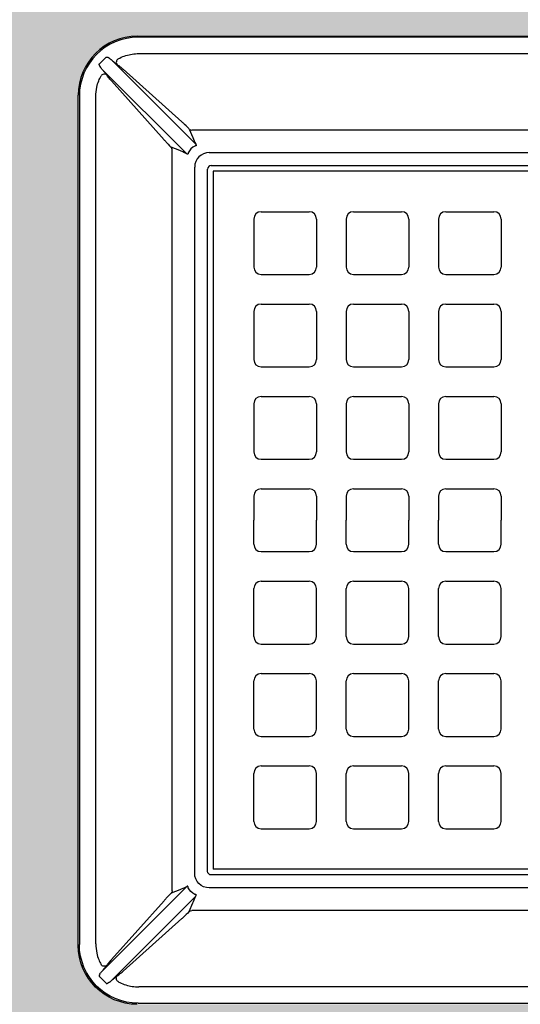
# Model space of a CAD drawing. Header units: feet. Extents: x 18870 to 19332, y 13872 to 14074.
# Tile 25 of 35: x 19272.56 to 19274.68, y 14005.39 to 14009.55. Entities that reach past the tile are written whole.
import ezdxf

# ---------------------------------------------------------------- set-up
doc = ezdxf.new("R2010")
doc.units = ezdxf.units.FT
doc.header["$MEASUREMENT"] = 0
doc.layers.add('D-HATCH-PATT', color=247, linetype='Continuous')
doc.layers.add('DETAIL', color=5, linetype='Continuous')

msp = doc.modelspace()

# ---------------------------------------------------------------- hatches: boundary and pattern name
at = {"layer": 'D-HATCH-PATT', "linetype": 'Continuous'}
h = msp.add_hatch(dxfattribs=at)
h.set_pattern_fill('AR-CONC', color=256, scale=0.0375)
h.set_pattern_definition([(50, (18850.30382, 13983.98011), (0.26897257, -0.02353205), [0.028125, -0.309375]), (355, (18850.30382, 13983.9801), (-0.05203175, 0.28207205), [0.0225, -0.2475]), (100.451444, (18850.32623, 13983.97815), (0.21694082, 0.25854), [0.02390257, -0.2629283]), (46.1842, (18850.3038, 13984.0551), (0.4002155, -0.06206973), [0.0421875, -0.4640625]), (96.63564, (18850.33717, 13984.04994), (0.35049823, 0.36529448), [0.03585388, -0.39439266]), (351.18416, (18850.3038, 13984.0551), (0.35049823, 0.36529448), [0.03375, -0.37125]), (21, (18850.34132, 13984.03636), (0.22384014, -0.15098208), [0.028125, -0.309375]), (326, (18850.34132, 13984.03636), (0.09124325, 0.27193127), [0.0225, -0.2475]), (71.451445, (18850.35997, 13984.02378), (0.31508339, 0.12094918), [0.02390257, -0.2629283]), (37.5, (18850.30382, 13983.98011), (0.004559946, 0.124835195), [0, -0.2445, 0, -0.25125, 0, -0.2484375]), (7.5, (18850.30382, 13983.98011), (0.098651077, 0.14790439), [0, -0.14325, 0, -0.238875, 0, -0.0946875]), (327.5, (18850.22019, 13983.98011), (0.200183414, -0.008458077), [0, -0.09375, 0, -0.2925, 0, -0.388125]), (317.5, (18850.18269, 13983.98011), (0.21869481, 0.03753937), [0, -0.121875, 0, -0.19425, 0, -0.275625])])
edge = h.paths.add_edge_path(flags=16)
edge.add_line((19272.80654, 14005.63561), (19272.80654, 14009.23126))
edge.add_arc((19273.0552, 14009.23165), 0.24866, 89.9102, 180.0898, ccw=False)
edge.add_line((19273.05559, 14009.48031), (19276.65124, 14009.48031))
edge.add_arc((19276.65163, 14009.23165), 0.24866, -0.08979, 90.08979, ccw=False)
edge.add_line((19276.90029, 14009.23126), (19276.90029, 14005.63561))
edge.add_arc((19276.65163, 14005.63522), 0.24866, -90.0898, 0.0898, ccw=False)
edge.add_line((19276.65124, 14005.38656), (19273.05559, 14005.38656))
edge.add_arc((19273.0552, 14005.63522), 0.24866, 179.9102, 270.0898, ccw=False)
h.paths.add_polyline_path([(19279.60114, 14012.18122), (19270.11013, 14012.18122), (19270.11013, 14002.68122), (19279.60114, 14002.68122)])

# ---------------------------------------------------------------- linework, layer by layer
at = {"layer": 'D-HATCH-PATT', "color": 247}
for p, q in [((19276.3292, 14008.90922), (19273.37763, 14008.90922)), ((19273.37763, 14008.90922), (19273.37763, 14005.95765)), ((19276.3292, 14005.95765), (19273.37763, 14005.95765))]:
    msp.add_line(p, q, dxfattribs=at)
at = {"layer": 'D-HATCH-PATT'}
for p, q in [((19273.57998, 14008.73812), (19273.7831, 14008.73812)), ((19273.9706, 14008.73812), (19274.17373, 14008.73812)), ((19274.36123, 14008.73812), (19274.56435, 14008.73812)), ((19273.54873, 14008.70687), (19273.54873, 14008.50375)), ((19273.81435, 14008.70687), (19273.81435, 14008.50375)), ((19273.93935, 14008.70687), (19273.93935, 14008.50375)), ((19274.20498, 14008.70687), (19274.20498, 14008.50375)), ((19274.32998, 14008.70687), (19274.32998, 14008.50375)), ((19274.5956, 14008.70687), (19274.5956, 14008.50375)), ((19273.57998, 14008.4725), (19273.7831, 14008.4725)), ((19273.9706, 14008.4725), (19274.17373, 14008.4725)), ((19274.36123, 14008.4725), (19274.56435, 14008.4725)), ((19273.57998, 14008.3475), (19273.7831, 14008.3475)), ((19273.9706, 14008.3475), (19274.17373, 14008.3475)), ((19274.36123, 14008.3475), (19274.56435, 14008.3475)), ((19273.54873, 14008.31625), (19273.54873, 14008.11312)), ((19273.81435, 14008.31625), (19273.81435, 14008.11312)), ((19273.93935, 14008.31625), (19273.93935, 14008.11312)), ((19274.20498, 14008.31625), (19274.20498, 14008.11312)), ((19274.32998, 14008.31625), (19274.32998, 14008.11312)), ((19274.5956, 14008.31625), (19274.5956, 14008.11312)), ((19273.57998, 14008.08187), (19273.7831, 14008.08187)), ((19273.9706, 14008.08187), (19274.17373, 14008.08187)), ((19274.36123, 14008.08187), (19274.56435, 14008.08187)), ((19273.57998, 14007.95687), (19273.7831, 14007.95687)), ((19273.9706, 14007.95687), (19274.17373, 14007.95687)), ((19274.36123, 14007.95687), (19274.56435, 14007.95687)), ((19273.54873, 14007.92562), (19273.54873, 14007.7225)), ((19273.81435, 14007.92562), (19273.81435, 14007.7225)), ((19273.93935, 14007.92562), (19273.93935, 14007.7225)), ((19274.20498, 14007.92562), (19274.20498, 14007.7225)), ((19274.32998, 14007.92562), (19274.32998, 14007.7225)), ((19274.5956, 14007.92562), (19274.5956, 14007.7225)), ((19273.57998, 14007.69125), (19273.7831, 14007.69125)), ((19273.9706, 14007.69125), (19274.17373, 14007.69125)), ((19274.36123, 14007.69125), (19274.56435, 14007.69125)), ((19273.54873, 14007.535), (19273.54873, 14007.43344)), ((19273.57998, 14007.56625), (19273.7831, 14007.56625)), ((19273.81435, 14007.535), (19273.81435, 14007.43344)), ((19273.93935, 14007.535), (19273.93935, 14007.43344)), ((19273.9706, 14007.56625), (19274.17373, 14007.56625)), ((19274.20498, 14007.535), (19274.20498, 14007.43344)), ((19274.32998, 14007.535), (19274.32998, 14007.43344)), ((19274.36123, 14007.56625), (19274.56435, 14007.56625)), ((19274.5956, 14007.535), (19274.5956, 14007.43344)), ((19273.54873, 14007.33187), (19273.54873, 14007.43344)), ((19273.81435, 14007.33187), (19273.81435, 14007.43344)), ((19273.93935, 14007.33187), (19273.93935, 14007.43344)), ((19274.20498, 14007.33187), (19274.20498, 14007.43344)), ((19274.32998, 14007.33187), (19274.32998, 14007.43344)), ((19274.5956, 14007.33187), (19274.5956, 14007.43344)), ((19273.57998, 14007.30062), (19273.7831, 14007.30062)), ((19273.9706, 14007.30062), (19274.17373, 14007.30062)), ((19274.36123, 14007.30062), (19274.56435, 14007.30062)), ((19273.57998, 14007.17562), (19273.7831, 14007.17562)), ((19273.9706, 14007.17562), (19274.17373, 14007.17562)), ((19274.36123, 14007.17562), (19274.56435, 14007.17562)), ((19273.54873, 14006.94125), (19273.54873, 14007.14437)), ((19273.81435, 14006.94125), (19273.81435, 14007.14437)), ((19273.93935, 14006.94125), (19273.93935, 14007.14437)), ((19274.20498, 14006.94125), (19274.20498, 14007.14437)), ((19274.32998, 14006.94125), (19274.32998, 14007.14437)), ((19274.5956, 14006.94125), (19274.5956, 14007.14437)), ((19273.57998, 14006.91), (19273.7831, 14006.91)), ((19273.9706, 14006.91), (19274.17373, 14006.91)), ((19274.36123, 14006.91), (19274.56435, 14006.91)), ((19273.57998, 14006.785), (19273.7831, 14006.785)), ((19273.9706, 14006.785), (19274.17373, 14006.785)), ((19274.36123, 14006.785), (19274.56435, 14006.785)), ((19273.54873, 14006.55062), (19273.54873, 14006.75375)), ((19273.81435, 14006.55062), (19273.81435, 14006.75375)), ((19273.93935, 14006.55062), (19273.93935, 14006.75375)), ((19274.20498, 14006.55062), (19274.20498, 14006.75375)), ((19274.32998, 14006.55062), (19274.32998, 14006.75375)), ((19274.5956, 14006.55062), (19274.5956, 14006.75375)), ((19273.57998, 14006.51937), (19273.7831, 14006.51937)), ((19273.9706, 14006.51937), (19274.17373, 14006.51937)), ((19274.36123, 14006.51937), (19274.56435, 14006.51937)), ((19273.54873, 14006.16), (19273.54873, 14006.36312)), ((19273.57998, 14006.39437), (19273.7831, 14006.39437)), ((19273.81435, 14006.16), (19273.81435, 14006.36312)), ((19273.93935, 14006.16), (19273.93935, 14006.36312)), ((19273.9706, 14006.39437), (19274.17373, 14006.39437)), ((19274.20498, 14006.16), (19274.20498, 14006.36312)), ((19274.32998, 14006.16), (19274.32998, 14006.36312)), ((19274.36123, 14006.39437), (19274.56435, 14006.39437)), ((19274.5956, 14006.16), (19274.5956, 14006.36312)), ((19273.57998, 14006.12875), (19273.7831, 14006.12875)), ((19273.9706, 14006.12875), (19274.17373, 14006.12875)), ((19274.36123, 14006.12875), (19274.56435, 14006.12875))]:
    msp.add_line(p, q, dxfattribs=at)
for centre, start, end in [((19273.57998, 14008.70687), 90, 180), ((19273.7831, 14008.70687), 0, 90), ((19273.9706, 14008.70687), 90, 180), ((19274.17373, 14008.70687), 0, 90), ((19274.36123, 14008.70687), 90, 180), ((19274.56435, 14008.70687), 0, 90), ((19273.57998, 14008.50375), 180, 270), ((19273.7831, 14008.50375), 270, 0), ((19273.9706, 14008.50375), 180, 270), ((19274.17373, 14008.50375), 270, 0), ((19274.36123, 14008.50375), 180, 270), ((19274.56435, 14008.50375), 270, 0), ((19273.57998, 14008.31625), 90, 180), ((19273.7831, 14008.31625), 0, 90), ((19273.9706, 14008.31625), 90, 180), ((19274.17373, 14008.31625), 0, 90), ((19274.36123, 14008.31625), 90, 180), ((19274.56435, 14008.31625), 0, 90), ((19273.57998, 14008.11312), 180, 270), ((19273.7831, 14008.11312), 270, 0), ((19273.9706, 14008.11312), 180, 270), ((19274.17373, 14008.11312), 270, 0), ((19274.36123, 14008.11312), 180, 270), ((19274.56435, 14008.11312), 270, 0), ((19273.57998, 14007.92562), 90, 180), ((19273.7831, 14007.92562), 0, 90), ((19273.9706, 14007.92562), 90, 180), ((19274.17373, 14007.92562), 0, 90), ((19274.36123, 14007.92562), 90, 180), ((19274.56435, 14007.92562), 0, 90), ((19273.57998, 14007.7225), 180, 270), ((19273.7831, 14007.7225), 270, 0), ((19273.9706, 14007.7225), 180, 270), ((19274.17373, 14007.7225), 270, 0), ((19274.36123, 14007.7225), 180, 270), ((19274.56435, 14007.7225), 270, 0), ((19273.57998, 14007.535), 90, 180), ((19273.7831, 14007.535), 0, 90), ((19273.9706, 14007.535), 90, 180), ((19274.17373, 14007.535), 0, 90), ((19274.36123, 14007.535), 90, 180), ((19274.56435, 14007.535), 0, 90), ((19273.57998, 14007.33187), 180, 270), ((19273.7831, 14007.33187), 270, 0), ((19273.9706, 14007.33187), 180, 270), ((19274.17373, 14007.33187), 270, 0), ((19274.36123, 14007.33187), 180, 270), ((19274.56435, 14007.33187), 270, 0), ((19273.57998, 14007.14437), 90, 180), ((19273.7831, 14007.14437), 0, 90), ((19273.9706, 14007.14437), 90, 180), ((19274.17373, 14007.14437), 0, 90), ((19274.36123, 14007.14437), 90, 180), ((19274.56435, 14007.14437), 0, 90), ((19273.57998, 14006.94125), 180, 270), ((19273.7831, 14006.94125), 270, 0), ((19273.9706, 14006.94125), 180, 270), ((19274.17373, 14006.94125), 270, 0), ((19274.36123, 14006.94125), 180, 270), ((19274.56435, 14006.94125), 270, 0), ((19273.57998, 14006.75375), 90, 180), ((19273.7831, 14006.75375), 0, 90), ((19273.9706, 14006.75375), 90, 180), ((19274.17373, 14006.75375), 0, 90), ((19274.36123, 14006.75375), 90, 180), ((19274.56435, 14006.75375), 0, 90), ((19273.57998, 14006.55062), 180, 270), ((19273.7831, 14006.55062), 270, 0), ((19273.9706, 14006.55062), 180, 270), ((19274.17373, 14006.55062), 270, 0), ((19274.36123, 14006.55062), 180, 270), ((19274.56435, 14006.55062), 270, 0), ((19273.57998, 14006.36312), 90, 180), ((19273.7831, 14006.36312), 0, 90), ((19273.9706, 14006.36312), 90, 180), ((19274.17373, 14006.36312), 0, 90), ((19274.36123, 14006.36312), 90, 180), ((19274.56435, 14006.36312), 0, 90), ((19273.57998, 14006.16), 180, 270), ((19273.7831, 14006.16), 270, 0), ((19273.9706, 14006.16), 180, 270), ((19274.17373, 14006.16), 270, 0), ((19274.36123, 14006.16), 180, 270), ((19274.56435, 14006.16), 270, 0)]:
    msp.add_arc(centre, 0.03125, start, end, dxfattribs=at)
at = {"layer": 'DETAIL'}
for p, q in [((19273.05559, 14009.48031), (19276.65124, 14009.48031)), ((19276.6469, 14009.47597), (19273.05993, 14009.47597)), ((19273.06242, 14009.4066), (19276.64441, 14009.4066)), ((19273.30311, 14009.0233), (19272.94549, 14009.38091)), ((19272.90594, 14009.34136), (19273.26355, 14008.98375)), ((19272.99564, 14009.34018), (19273.24467, 14009.11778)), ((19273.16907, 14009.04219), (19272.94667, 14009.29121)), ((19272.80654, 14005.63561), (19272.80654, 14009.23126)), ((19272.81088, 14009.22692), (19272.81088, 14005.63995)), ((19272.88025, 14005.64245), (19272.88025, 14009.22443)), ((19273.27609, 14009.08731), (19273.29065, 14009.05156)), ((19273.28647, 14009.08347), (19276.42036, 14009.08347)), ((19273.23529, 14008.99621), (19273.19954, 14009.01076)), ((19273.20339, 14005.86649), (19273.20339, 14009.00038)), ((19273.36062, 14008.98812), (19276.34621, 14008.98812)), ((19273.29873, 14005.94064), (19273.29873, 14008.92623)), ((19273.35342, 14005.949), (19273.35342, 14008.91787)), ((19273.36898, 14008.93344), (19276.33785, 14008.93344)), ((19276.33785, 14005.93344), (19273.36898, 14005.93344)), ((19272.90594, 14005.52551), (19273.26355, 14005.88313)), ((19273.23529, 14005.87067), (19273.19954, 14005.85611)), ((19276.34621, 14005.87875), (19273.36062, 14005.87875)), ((19273.30311, 14005.84358), (19272.94549, 14005.48596)), ((19273.16907, 14005.82469), (19272.94667, 14005.57566)), ((19273.27609, 14005.77956), (19273.29065, 14005.81531)), ((19276.42036, 14005.78341), (19273.28647, 14005.78341)), ((19272.99564, 14005.52669), (19273.24467, 14005.74909)), ((19276.64441, 14005.46027), (19273.06242, 14005.46027)), ((19273.05993, 14005.3909), (19276.6469, 14005.3909))]:
    msp.add_line(p, q, dxfattribs=at)
for centre, major_axis, ratio, start_param, end_param in [((19273.0575, 14009.22936), (-0.17812, 0.17812), 0.9924325, 5.5015852, 7.0647854), ((19273.0616, 14009.22526), (-0.17779, 0.17779), 0.9943065, 5.5015852, 7.0647854), ((19272.94289, 14009.3725), (-0.01854, 0.01854), 0.2979733, 5.2242481, 5.6723805), ((19272.98179, 14009.37178), (-0.00873, -0.01296), 0.8973789, 4.2764962, 6.1317631), ((19272.91435, 14009.34396), (-0.01854, 0.01854), 0.2979733, 0.6108048, 1.0589372), ((19272.91507, 14009.30507), (0.01296, 0.00873), 0.8973789, 0.1514223, 2.0066891), ((19273.241, 14009.11826), (0.0351, -0.03121), 0.0443259, 0.0898137, 1.203718), ((19273.28647, 14009.09894), (-0.01447, -0.00589), 0.9886823, 0.4596913, 1.188119), ((19273.1686, 14009.04585), (0.03121, -0.0351), 0.0443259, 5.0794673, 6.1933716), ((19273.4386, 14008.82624), (-0.15614, 0.26136), 0.0806961, 0.4852188, 0.6698913), ((19273.18791, 14009.00038), (0.00589, 0.01447), 0.9886823, 5.0950663, 5.823494), ((19273.46061, 14008.84826), (-0.26136, 0.15614), 0.0806961, 5.613294, 5.7979665), ((19273.35079, 14008.93607), (-0.0677, 0.0677), 0.8160315, 6.021854, 6.5445166), ((19273.36184, 14008.92501), (-0.04506, 0.04506), 0.9808148, 5.5074723, 7.0588983), ((19273.3691, 14008.91775), (-0.01113, 0.01113), 0.9924325, 5.5015852, 7.0647854)]:
    msp.add_ellipse(centre, major_axis=major_axis, ratio=ratio, start_param=start_param, end_param=end_param, dxfattribs=at)
at = {"layer": 'DETAIL', "extrusion": (0, 0, -1)}
for centre, major_axis, ratio, start_param, end_param in [((19273.3691, 14005.94912), (-0.01113, -0.01113), 0.9924325, 5.5015852, 7.0647854), ((19273.36184, 14005.94186), (-0.04506, -0.04506), 0.9808148, 5.5074723, 7.0588983), ((19273.18791, 14005.86649), (0.00589, -0.01447), 0.9886823, 5.0950663, 5.823494), ((19273.46061, 14006.01862), (-0.26136, -0.15614), 0.0806961, 5.613294, 5.7979665), ((19273.35079, 14005.93081), (-0.0677, -0.0677), 0.8160315, 6.021854, 6.5445166), ((19273.1686, 14005.82102), (0.03121, 0.0351), 0.0443259, 5.0794673, 6.1933716), ((19273.4386, 14006.04063), (-0.15614, -0.26136), 0.0806961, 0.4852188, 0.6698913), ((19273.28647, 14005.76793), (-0.01447, 0.00589), 0.9886823, 0.4596913, 1.188119), ((19273.241, 14005.74862), (0.0351, 0.03121), 0.0443259, 0.0898137, 1.203718), ((19273.0575, 14005.63752), (-0.17812, -0.17812), 0.9924325, 5.5015852, 7.0647854), ((19273.0616, 14005.64162), (-0.17779, -0.17779), 0.9943065, 5.5015852, 7.0647854), ((19272.91507, 14005.56181), (0.01296, -0.00873), 0.8973789, 0.1514223, 2.0066891), ((19272.91435, 14005.52291), (-0.01854, -0.01854), 0.2979733, 0.6108048, 1.0589372), ((19272.98179, 14005.49509), (-0.00873, 0.01296), 0.8973789, 4.2764962, 6.1317631), ((19272.94289, 14005.49437), (-0.01854, -0.01854), 0.2979733, 5.2242481, 5.6723805)]:
    msp.add_ellipse(centre, major_axis=major_axis, ratio=ratio, start_param=start_param, end_param=end_param, dxfattribs=at)
at = {"layer": 'DETAIL'}
for points, knots in [([(19272.97493, 14009.38435), (19272.97715, 14009.38556), (19272.9794, 14009.38673), (19272.99008, 14009.39199), (19272.99876, 14009.39546), (19273.02538, 14009.40378), (19273.04404, 14009.4066), (19273.06242, 14009.4066)], [-2.1312936, -2.1312936, -2.1312936, -2.1312936, -1.9540944, -1.9540944, -1.2953098, -1.2953098, 0, 0, 0, 0]), ([(19272.89599, 14009.35598), (19272.89558, 14009.35699), (19272.89525, 14009.358), (19272.89471, 14009.36044), (19272.89474, 14009.36178), (19272.89544, 14009.36262), (19272.8955, 14009.36268), (19272.89557, 14009.36274)], [-0.55855213, -0.55855213, -0.55855213, -0.55855213, -0.44328661, -0.44328661, -0.25886179, -0.25886179, -0.24305001, -0.24305001, -0.24305001, -0.24305001]), ([(19272.89557, 14009.36274), (19272.89948, 14009.36655), (19272.90336, 14009.37039), (19272.9129, 14009.37988), (19272.91854, 14009.38556), (19272.92411, 14009.39129)], [-0.82034667, -0.82034667, -0.82034667, -0.82034667, -0.48749243, -0.48749243, 0, 0, 0, 0]), ([(19272.92411, 14009.39129), (19272.92446, 14009.39166), (19272.92495, 14009.39189), (19272.92643, 14009.39211), (19272.92751, 14009.39195), (19272.92938, 14009.39143), (19272.93013, 14009.39116), (19272.93087, 14009.39086)], [-0.31550212, -0.31550212, -0.31550212, -0.31550212, -0.22194952, -0.22194952, -0.0853652, -0.0853652, 0, 0, 0, 0]), ([(19272.93863, 14009.3864), (19272.94, 14009.38542), (19272.94135, 14009.38441), (19272.94364, 14009.38256), (19272.9446, 14009.38174), (19272.94549, 14009.38091)], [-0.26890223, -0.26890223, -0.26890223, -0.26890223, -0.11928666, -0.11928666, 0, 0, 0, 0]), ([(19272.94549, 14009.38091), (19272.94758, 14009.37911), (19272.94964, 14009.37735), (19272.95657, 14009.37151), (19272.96111, 14009.36783), (19272.96746, 14009.36294), (19272.96967, 14009.36132), (19272.9714, 14009.36015)], [-0.8883868, -0.8883868, -0.8883868, -0.8883868, -0.71508163, -0.71508163, -0.28750113, -0.28750113, 0, 0, 0, 0]), ([(19272.90594, 14009.34136), (19272.90501, 14009.34236), (19272.90408, 14009.34346), (19272.90224, 14009.34577), (19272.90133, 14009.34699), (19272.90045, 14009.34822)], [-0.26850183, -0.26850183, -0.26850183, -0.26850183, -0.13425091, -0.13425091, 0, 0, 0, 0]), ([(19272.9267, 14009.31545), (19272.92617, 14009.31624), (19272.92554, 14009.31713), (19272.92243, 14009.3214), (19272.91909, 14009.32566), (19272.91231, 14009.3339), (19272.90918, 14009.3376), (19272.90594, 14009.34136)], [-0.88822233, -0.88822233, -0.88822233, -0.88822233, -0.75668589, -0.75668589, -0.3120063, -0.3120063, 0, 0, 0, 0]), ([(19272.9714, 14009.36015), (19272.97289, 14009.35915), (19272.97495, 14009.35761), (19272.97935, 14009.35413), (19272.98165, 14009.35225), (19272.98523, 14009.34924), (19272.98642, 14009.34823), (19272.99025, 14009.34494), (19272.99298, 14009.34256), (19272.99564, 14009.34018)], [-0.77870531, -0.77870531, -0.77870531, -0.77870531, -0.53001162, -0.53001162, -0.31883015, -0.31883015, -0.21749033, -0.21749033, 0, 0, 0, 0]), ([(19272.88025, 14009.22443), (19272.88025, 14009.23779), (19272.88172, 14009.25128), (19272.88673, 14009.27368), (19272.88951, 14009.28275), (19272.89571, 14009.29848), (19272.89889, 14009.3053), (19272.9025, 14009.31192)], [-6.6887672, -6.6887672, -6.6887672, -6.6887672, -5.7475745, -5.7475745, -5.0855437, -5.0855437, -4.557026, -4.557026, -4.557026, -4.557026]), ([(19272.94667, 14009.29121), (19272.94556, 14009.29246), (19272.94444, 14009.29372), (19272.94099, 14009.29766), (19272.93872, 14009.3003), (19272.93401, 14009.3059), (19272.93169, 14009.30877), (19272.92854, 14009.31285), (19272.92747, 14009.31432), (19272.9267, 14009.31545)], [-0.77875502, -0.77875502, -0.77875502, -0.77875502, -0.67691849, -0.67691849, -0.45870218, -0.45870218, -0.18932775, -0.18932775, 0, 0, 0, 0]), ([(19273.24467, 14009.11778), (19273.24639, 14009.11624), (19273.24812, 14009.11469), (19273.25154, 14009.11159), (19273.25323, 14009.11004), (19273.25489, 14009.10851)], [-0.28231765, -0.28231765, -0.28231765, -0.28231765, -0.14115883, -0.14115883, 0, 0, 0, 0]), ([(19273.17834, 14009.03196), (19273.17681, 14009.03362), (19273.17527, 14009.03532), (19273.17217, 14009.03874), (19273.17061, 14009.04046), (19273.16907, 14009.04219)], [-0.28231765, -0.28231765, -0.28231765, -0.28231765, -0.14115883, -0.14115883, 0, 0, 0, 0]), ([(19273.27112, 14008.98719), (19273.27111, 14008.98632), (19273.27105, 14008.98546), (19273.27076, 14008.98362), (19273.27048, 14008.98268), (19273.2696, 14008.98131), (19273.26898, 14008.98096), (19273.26742, 14008.98102), (19273.26648, 14008.98147), (19273.26486, 14008.98261), (19273.26421, 14008.98315), (19273.26355, 14008.98375)], [-0.79369553, -0.79369553, -0.79369553, -0.79369553, -0.66961542, -0.66961542, -0.5021733, -0.5021733, -0.32009648, -0.32009648, -0.12311403, -0.12311403, 0, 0, 0, 0]), ([(19273.30311, 14009.0233), (19273.30357, 14009.0228), (19273.30399, 14009.0223), (19273.30505, 14009.02091), (19273.30556, 14009.02005), (19273.30595, 14009.01858), (19273.30589, 14009.01797), (19273.3052, 14009.01696), (19273.30458, 14009.01658), (19273.30307, 14009.01607), (19273.30225, 14009.01591), (19273.30082, 14009.01577), (19273.30024, 14009.01574), (19273.29966, 14009.01574)], [-0.79387075, -0.79387075, -0.79387075, -0.79387075, -0.69930294, -0.69930294, -0.52354781, -0.52354781, -0.36892893, -0.36892893, -0.21415399, -0.21415399, -0.08236692, -0.08236692, 0, 0, 0, 0]), ([(19273.27112, 14005.87968), (19273.27111, 14005.88056), (19273.27105, 14005.88142), (19273.27076, 14005.88325), (19273.27048, 14005.88419), (19273.2696, 14005.88556), (19273.26898, 14005.88591), (19273.26742, 14005.88586), (19273.26648, 14005.88541), (19273.26486, 14005.88426), (19273.26421, 14005.88373), (19273.26355, 14005.88313)], [-0.79369553, -0.79369553, -0.79369553, -0.79369553, -0.66961542, -0.66961542, -0.5021733, -0.5021733, -0.32009648, -0.32009648, -0.12311403, -0.12311403, 0, 0, 0, 0]), ([(19273.17834, 14005.83491), (19273.17681, 14005.83325), (19273.17527, 14005.83156), (19273.17217, 14005.82814), (19273.17061, 14005.82641), (19273.16907, 14005.82469)], [-0.28231765, -0.28231765, -0.28231765, -0.28231765, -0.14115883, -0.14115883, 0, 0, 0, 0]), ([(19273.30311, 14005.84358), (19273.30357, 14005.84408), (19273.30399, 14005.84457), (19273.30505, 14005.84597), (19273.30556, 14005.84683), (19273.30595, 14005.84829), (19273.30589, 14005.8489), (19273.3052, 14005.84991), (19273.30458, 14005.8503), (19273.30307, 14005.85081), (19273.30225, 14005.85096), (19273.30082, 14005.8511), (19273.30024, 14005.85113), (19273.29966, 14005.85114)], [-0.79387075, -0.79387075, -0.79387075, -0.79387075, -0.69930294, -0.69930294, -0.52354781, -0.52354781, -0.36892893, -0.36892893, -0.21415399, -0.21415399, -0.08236692, -0.08236692, 0, 0, 0, 0]), ([(19273.24467, 14005.74909), (19273.24639, 14005.75063), (19273.24812, 14005.75219), (19273.25154, 14005.75529), (19273.25323, 14005.75683), (19273.25489, 14005.75836)], [-0.28231765, -0.28231765, -0.28231765, -0.28231765, -0.14115883, -0.14115883, 0, 0, 0, 0]), ([(19272.88025, 14005.64245), (19272.88025, 14005.62909), (19272.88172, 14005.61559), (19272.88673, 14005.59319), (19272.88951, 14005.58412), (19272.89571, 14005.56839), (19272.89889, 14005.56157), (19272.9025, 14005.55495)], [-6.6887672, -6.6887672, -6.6887672, -6.6887672, -5.7475745, -5.7475745, -5.0855437, -5.0855437, -4.557026, -4.557026, -4.557026, -4.557026]), ([(19272.94667, 14005.57566), (19272.94556, 14005.57441), (19272.94444, 14005.57316), (19272.94099, 14005.56921), (19272.93872, 14005.56657), (19272.93401, 14005.56097), (19272.93169, 14005.5581), (19272.92854, 14005.55402), (19272.92747, 14005.55256), (19272.9267, 14005.55142)], [-0.77875502, -0.77875502, -0.77875502, -0.77875502, -0.67691849, -0.67691849, -0.45870218, -0.45870218, -0.18932775, -0.18932775, 0, 0, 0, 0]), ([(19272.9267, 14005.55142), (19272.92617, 14005.55063), (19272.92554, 14005.54974), (19272.92243, 14005.54547), (19272.91909, 14005.54122), (19272.91231, 14005.53297), (19272.90918, 14005.52927), (19272.90594, 14005.52551)], [-0.88822233, -0.88822233, -0.88822233, -0.88822233, -0.75668589, -0.75668589, -0.3120063, -0.3120063, 0, 0, 0, 0]), ([(19272.89599, 14005.5109), (19272.89558, 14005.50988), (19272.89525, 14005.50887), (19272.89471, 14005.50643), (19272.89474, 14005.5051), (19272.89544, 14005.50425), (19272.8955, 14005.50419), (19272.89557, 14005.50413)], [-0.55855213, -0.55855213, -0.55855213, -0.55855213, -0.44328661, -0.44328661, -0.25886179, -0.25886179, -0.24305001, -0.24305001, -0.24305001, -0.24305001]), ([(19272.89557, 14005.50413), (19272.89948, 14005.50033), (19272.90336, 14005.49649), (19272.9129, 14005.48699), (19272.91854, 14005.48132), (19272.92411, 14005.47559)], [-0.82034667, -0.82034667, -0.82034667, -0.82034667, -0.48749243, -0.48749243, 0, 0, 0, 0]), ([(19272.90594, 14005.52551), (19272.90501, 14005.52451), (19272.90408, 14005.52342), (19272.90224, 14005.5211), (19272.90133, 14005.51988), (19272.90045, 14005.51865)], [-0.26850183, -0.26850183, -0.26850183, -0.26850183, -0.13425091, -0.13425091, 0, 0, 0, 0]), ([(19272.94549, 14005.48596), (19272.94758, 14005.48776), (19272.94964, 14005.48952), (19272.95657, 14005.49536), (19272.96111, 14005.49904), (19272.96746, 14005.50394), (19272.96967, 14005.50556), (19272.9714, 14005.50672)], [-0.8883868, -0.8883868, -0.8883868, -0.8883868, -0.71508163, -0.71508163, -0.28750113, -0.28750113, 0, 0, 0, 0]), ([(19272.9714, 14005.50672), (19272.97289, 14005.50773), (19272.97495, 14005.50926), (19272.97935, 14005.51274), (19272.98165, 14005.51463), (19272.98523, 14005.51763), (19272.98642, 14005.51864), (19272.99025, 14005.52193), (19272.99298, 14005.52432), (19272.99564, 14005.52669)], [-0.77870531, -0.77870531, -0.77870531, -0.77870531, -0.53001162, -0.53001162, -0.31883015, -0.31883015, -0.21749033, -0.21749033, 0, 0, 0, 0]), ([(19272.92411, 14005.47559), (19272.92446, 14005.47521), (19272.92495, 14005.47498), (19272.92643, 14005.47476), (19272.92751, 14005.47492), (19272.92938, 14005.47545), (19272.93013, 14005.47571), (19272.93087, 14005.47601)], [-0.31550212, -0.31550212, -0.31550212, -0.31550212, -0.22194952, -0.22194952, -0.0853652, -0.0853652, 0, 0, 0, 0]), ([(19272.93863, 14005.48047), (19272.94, 14005.48145), (19272.94135, 14005.48246), (19272.94364, 14005.48431), (19272.9446, 14005.48514), (19272.94549, 14005.48596)], [-0.26890223, -0.26890223, -0.26890223, -0.26890223, -0.11928666, -0.11928666, 0, 0, 0, 0]), ([(19272.97493, 14005.48252), (19272.97715, 14005.48131), (19272.9794, 14005.48014), (19272.99008, 14005.47489), (19272.99876, 14005.47142), (19273.02538, 14005.46309), (19273.04404, 14005.46027), (19273.06242, 14005.46027)], [-2.1312936, -2.1312936, -2.1312936, -2.1312936, -1.9540944, -1.9540944, -1.2953098, -1.2953098, 0, 0, 0, 0])]:
    msp.add_open_spline(points, degree=3, knots=knots, dxfattribs=at)

doc.saveas('drawing.dxf')
